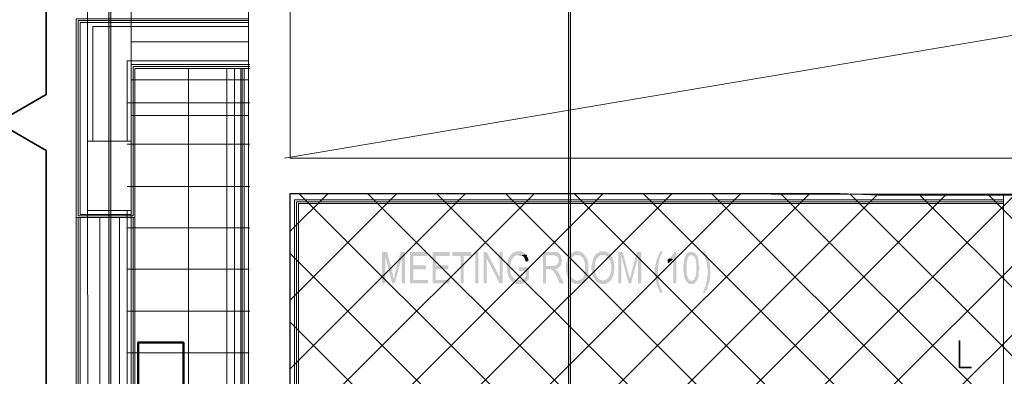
# Model space of a CAD drawing. Header units: millimetres. Extents: x 1.7 to 32.8, y 0.3 to 23.1.
# Tile 38 of 106: x 7.6 to 10.2, y 14.2 to 15.1. Entities that reach past the tile are written whole.
import ezdxf

# ---------------------------------------------------------------- set-up
doc = ezdxf.new("R2010")
doc.units = ezdxf.units.MM
doc.layers.add('PDF_Geometry', color=9, linetype='Continuous', true_color=0x808080)
doc.layers.add('PDF_Solid Fills', color=9, linetype='Continuous', true_color=0x808080)

msp = doc.modelspace()

# ---------------------------------------------------------------- hatches: boundary and pattern name
h = msp.add_hatch()
h.set_pattern_fill('ANSI37', color=256, scale=0.04)
h.paths.add_polyline_path([(8.2908, 12.9696), (8.2908, 14.6762), (14.5656, 14.6712), (14.5656, 12.9696)])
at = {"layer": 'PDF_Solid Fills', "transparency": 33554559}
for points in [[(8.544, 14.5229), (8.5307, 14.5229), (8.5307, 14.4412), (8.5391, 14.4412), (8.5391, 14.5112)], [(8.544, 14.5229), (8.5391, 14.5112), (8.5573, 14.4412), (8.5607, 14.4529), (8.5607, 14.4579), (8.5591, 14.4595), (8.5591, 14.4645)], [(8.5907, 14.5229), (8.579, 14.5229), (8.5641, 14.4662), (8.5641, 14.4595), (8.5625, 14.4579), (8.5625, 14.4545), (8.5607, 14.4529), (8.5573, 14.4412), (8.5641, 14.4412), (8.5824, 14.5095)], [(8.6492, 14.5229), (8.6041, 14.5229), (8.6041, 14.4412), (8.6508, 14.4412), (8.6508, 14.4495), (8.6124, 14.4495), (8.6124, 14.4779), (8.6458, 14.4779), (8.6458, 14.4879), (8.6124, 14.4879), (8.6124, 14.5129), (8.6492, 14.5129)], [(8.7074, 14.5229), (8.6625, 14.5229), (8.6625, 14.4412), (8.7074, 14.4412), (8.7074, 14.4495), (8.6709, 14.4495), (8.6709, 14.4779), (8.704, 14.4779), (8.704, 14.4879), (8.6709, 14.4879), (8.6709, 14.5129), (8.7074, 14.5129)], [(8.7641, 14.5229), (8.7142, 14.5229), (8.7142, 14.5129), (8.7359, 14.5129), (8.7359, 14.4412), (8.744, 14.4412), (8.744, 14.5129), (8.7641, 14.5129)], [(8.804, 14.5229), (8.7957, 14.5229), (8.7957, 14.4412), (8.804, 14.4412), (8.804, 14.5062)], [(8.8875, 14.5245), (8.8808, 14.5245), (8.8792, 14.5229), (8.8758, 14.5229), (8.874, 14.5212), (8.8724, 14.5212), (8.8708, 14.5195), (8.8708, 14.5195), (8.869, 14.5179), (8.8675, 14.5162), (8.8675, 14.5145), (8.8659, 14.5129), (8.8641, 14.5112), (8.8641, 14.5095), (8.8625, 14.5079), (8.8607, 14.5062), (8.8607, 14.5045), (8.8607, 14.5045), (8.8591, 14.5012), (8.8591, 14.4979), (8.8575, 14.4945), (8.8575, 14.4679), (8.8591, 14.4662), (8.8591, 14.4629), (8.8607, 14.4612), (8.8607, 14.4579), (8.8625, 14.4562), (8.8625, 14.4545), (8.8641, 14.4529), (8.8659, 14.4512), (8.8659, 14.4495), (8.8675, 14.4479), (8.8875, 14.4495), (8.8808, 14.4495), (8.8792, 14.4512), (8.8774, 14.4512), (8.8758, 14.4529), (8.8758, 14.4545), (8.874, 14.4545), (8.8724, 14.4562), (8.8708, 14.4579), (8.8708, 14.4595), (8.869, 14.4612), (8.8675, 14.4629), (8.8675, 14.4679), (8.8659, 14.4695), (8.8659, 14.4829), (8.8659, 14.4929), (8.8675, 14.4945), (8.8675, 14.4995), (8.8675, 14.4995), (8.869, 14.5012), (8.869, 14.5029), (8.8708, 14.5045), (8.8724, 14.5062), (8.8724, 14.5079), (8.874, 14.5095), (8.8758, 14.5112), (8.8758, 14.5112), (8.8774, 14.5129), (8.8792, 14.5129), (8.8808, 14.5145), (8.8875, 14.5145), (8.9074, 14.5162), (8.9058, 14.5162), (8.904, 14.5179), (8.904, 14.5195), (8.9024, 14.5212), (8.8991, 14.5212), (8.8975, 14.5229), (8.8975, 14.5229), (8.8957, 14.5245), (8.8891, 14.5245)], [(8.9774, 14.5229), (8.9507, 14.5229), (8.9507, 14.4412), (8.9591, 14.4412), (8.9591, 14.4779), (8.9841, 14.4779), (8.9857, 14.4795), (8.9891, 14.4795), (8.9907, 14.4812), (8.9925, 14.4829), (8.9941, 14.4829), (8.9941, 14.4845), (8.9957, 14.4862), (8.9591, 14.4862), (8.9591, 14.5145), (8.9792, 14.5145), (8.9957, 14.5162), (8.9941, 14.5179), (8.9941, 14.5195), (8.9925, 14.5195), (8.9907, 14.5212), (8.9891, 14.5212), (8.9875, 14.5229), (8.9808, 14.5229)], [(9.0408, 14.5245), (9.0324, 14.5245), (9.0309, 14.5229), (9.0291, 14.5229), (9.0275, 14.5212), (9.0275, 14.5212), (9.0257, 14.5195), (9.0241, 14.5195), (9.0225, 14.5179), (9.0207, 14.5162), (9.0408, 14.5145), (9.0473, 14.5145), (9.0491, 14.5129), (9.0491, 14.5129), (9.0507, 14.5112), (9.0525, 14.5095), (9.0541, 14.5079), (9.0557, 14.5079), (9.0557, 14.5062), (9.0575, 14.5029), (9.0575, 14.5012), (9.0591, 14.4995), (9.0591, 14.4962), (9.0607, 14.4929), (9.0607, 14.4695), (9.0591, 14.4679), (9.0591, 14.4645), (9.0575, 14.4629), (9.0575, 14.4595), (9.0557, 14.4595), (9.0557, 14.4562), (9.0541, 14.4545), (9.0525, 14.4545), (9.0507, 14.4529), (9.0491, 14.4512), (9.0491, 14.4512), (9.0473, 14.4495), (9.0442, 14.4495), (9.0424, 14.4479), (9.0408, 14.4479), (9.0591, 14.4479), (9.0607, 14.4495), (9.0625, 14.4512), (9.0625, 14.4529), (9.064, 14.4545), (9.0659, 14.4579), (9.0659, 14.4595), (9.0659, 14.4595), (9.0674, 14.4612), (9.0674, 14.4662), (9.069, 14.4679), (9.069, 14.4962), (9.0674, 14.4979), (9.0674, 14.5012), (9.0659, 14.5045), (9.0659, 14.5062), (9.064, 14.5079), (9.0625, 14.5095), (9.0625, 14.5112), (9.0607, 14.5129), (9.0591, 14.5145), (9.0591, 14.5162), (9.0575, 14.5179), (9.0557, 14.5195), (9.0557, 14.5195), (9.0541, 14.5212), (9.0525, 14.5212), (9.0507, 14.5229), (9.0491, 14.5229), (9.0473, 14.5245), (9.0424, 14.5245)], [(9.1074, 14.5245), (9.1008, 14.5245), (9.099, 14.5229), (9.0974, 14.5229), (9.0959, 14.5212), (9.0941, 14.5212), (9.0925, 14.5195), (9.0907, 14.5195), (9.0891, 14.5179), (9.0891, 14.5162), (9.1074, 14.5145), (9.1142, 14.5145), (9.1157, 14.5129), (9.1175, 14.5129), (9.1191, 14.5112), (9.1191, 14.5095), (9.1207, 14.5079), (9.1225, 14.5079), (9.1241, 14.5062), (9.1241, 14.5029), (9.1257, 14.5012), (9.1257, 14.4995), (9.1275, 14.4979), (9.1275, 14.4912), (9.129, 14.4895), (9.129, 14.4745), (9.1275, 14.4729), (9.1275, 14.4662), (9.1257, 14.4645), (9.1257, 14.4629), (9.1241, 14.4595), (9.1241, 14.4595), (9.1225, 14.4579), (9.1225, 14.4562), (9.1207, 14.4545), (9.1207, 14.4545), (9.1191, 14.4529), (9.1175, 14.4512), (9.1157, 14.4512), (9.1142, 14.4495), (9.1108, 14.4495), (9.1092, 14.4479), (9.1074, 14.4479), (9.1275, 14.4479), (9.129, 14.4495), (9.129, 14.4512), (9.1309, 14.4529), (9.1309, 14.4545), (9.1324, 14.4579), (9.134, 14.4595), (9.134, 14.4629), (9.1358, 14.4662), (9.1358, 14.4729), (9.1374, 14.4745), (9.1374, 14.4895), (9.1358, 14.4912), (9.1358, 14.4979), (9.134, 14.4995), (9.134, 14.5045), (9.134, 14.5045), (9.1324, 14.5062), (9.1324, 14.5079), (9.1309, 14.5095), (9.129, 14.5112), (9.129, 14.5129), (9.1275, 14.5145), (9.1257, 14.5162), (9.1241, 14.5179), (9.1225, 14.5195), (9.1225, 14.5195), (9.1207, 14.5212), (9.1191, 14.5212), (9.1175, 14.5229), (9.1157, 14.5229), (9.1142, 14.5245), (9.1092, 14.5245)], [(9.1591, 14.5229), (9.1473, 14.5229), (9.1473, 14.4412), (9.1557, 14.4412), (9.1557, 14.5112)], [(9.1591, 14.5229), (9.1557, 14.5112), (9.1742, 14.4412), (9.1773, 14.4529), (9.1773, 14.4545), (9.1758, 14.4579), (9.1758, 14.4612), (9.1742, 14.4645)], [(9.2074, 14.5229), (9.1959, 14.5229), (9.1807, 14.4662), (9.1807, 14.4629), (9.1792, 14.4595), (9.1792, 14.4562), (9.1773, 14.4545), (9.1773, 14.4529), (9.1742, 14.4412), (9.1807, 14.4412), (9.199, 14.5095)], [(9.2624, 14.5245), (9.2575, 14.5245), (9.2557, 14.5229), (9.2557, 14.5195), (9.2541, 14.5179), (9.2525, 14.5162), (9.2525, 14.5145), (9.2507, 14.5129), (9.2507, 14.5095), (9.2491, 14.5079), (9.2491, 14.5062), (9.2473, 14.5045), (9.2473, 14.4995), (9.2457, 14.4979), (9.2457, 14.4962), (9.2457, 14.4929), (9.2442, 14.4912), (9.2442, 14.4845), (9.2424, 14.4829), (9.2424, 14.4595), (9.2442, 14.4562), (9.2442, 14.4495), (9.2457, 14.4479), (9.2457, 14.4429), (9.2473, 14.4412), (9.2473, 14.4379), (9.2491, 14.4362), (9.2491, 14.4329), (9.2507, 14.4312), (9.2507, 14.4295), (9.2525, 14.4279), (9.2525, 14.4245), (9.2541, 14.4229), (9.2541, 14.4212), (9.2557, 14.4196), (9.2557, 14.4179), (9.2575, 14.4162), (9.2624, 14.4162), (9.2624, 14.4196), (9.2609, 14.4212), (9.2609, 14.4229), (9.2591, 14.4245), (9.2591, 14.4279), (9.2575, 14.4295), (9.2575, 14.4312), (9.2557, 14.4345), (9.2557, 14.4362), (9.2541, 14.4379), (9.2541, 14.4429), (9.2525, 14.4445), (9.2525, 14.4529), (9.2507, 14.4545), (9.2507, 14.4712), (9.2507, 14.4879), (9.2525, 14.4895), (9.2525, 14.4979), (9.2541, 14.4995), (9.2541, 14.5029), (9.2557, 14.5062), (9.2557, 14.5079), (9.2557, 14.5079), (9.2575, 14.5095), (9.2575, 14.5129), (9.2591, 14.5145), (9.2591, 14.5162), (9.2609, 14.5195), (9.2624, 14.5212)], [(9.299, 14.5229), (9.294, 14.5229), (9.2925, 14.5212), (9.2925, 14.5195), (9.2906, 14.5179), (9.2891, 14.5162), (9.2875, 14.5145), (9.2875, 14.5129), (9.2857, 14.5112), (9.2841, 14.5095), (9.2825, 14.5079), (9.2825, 14.5079), (9.2807, 14.5062), (9.2906, 14.5045), (9.2906, 14.4412), (9.299, 14.4412)], [(9.3374, 14.5229), (9.3324, 14.5229), (9.3308, 14.5212), (9.329, 14.5212), (9.3274, 14.5195), (9.3274, 14.5195), (9.3259, 14.5179), (9.3259, 14.5162), (9.3241, 14.5145), (9.3423, 14.5145), (9.3423, 14.5129), (9.3441, 14.5112), (9.3457, 14.5112), (9.3475, 14.5079), (9.3475, 14.5062), (9.3475, 14.5062), (9.3491, 14.5045), (9.3491, 14.4962), (9.3507, 14.4929), (9.3507, 14.4812), (9.3507, 14.4695), (9.3491, 14.4662), (9.3491, 14.4579), (9.3475, 14.4562), (9.3475, 14.4545), (9.3457, 14.4529), (9.3457, 14.4512), (9.3441, 14.4495), (9.3423, 14.4495), (9.3408, 14.4479), (9.3374, 14.4479), (9.3241, 14.4462), (9.3259, 14.4445), (9.3274, 14.4445), (9.329, 14.4429), (9.329, 14.4412), (9.3308, 14.4412), (9.3324, 14.4395), (9.3441, 14.4395), (9.3457, 14.4412), (9.3475, 14.4412), (9.3475, 14.4429), (9.3491, 14.4445), (9.3491, 14.4445), (9.3507, 14.4462), (9.3525, 14.4479), (9.3525, 14.4495), (9.3541, 14.4512), (9.3541, 14.4529), (9.3557, 14.4562), (9.3557, 14.4579), (9.3557, 14.4579), (9.3575, 14.4595), (9.3575, 14.4762), (9.359, 14.4779), (9.359, 14.4862), (9.3575, 14.4879), (9.3575, 14.5012), (9.3557, 14.5029), (9.3557, 14.5079), (9.3541, 14.5095), (9.3541, 14.5112), (9.3525, 14.5129), (9.3525, 14.5145), (9.3507, 14.5162), (9.3491, 14.5179), (9.3491, 14.5195), (9.3475, 14.5212), (9.3457, 14.5212), (9.3441, 14.5229), (9.3408, 14.5229)], [(9.3724, 14.5245), (9.3674, 14.5245), (9.3692, 14.5212), (9.3708, 14.5179), (9.3708, 14.5162), (9.3724, 14.5145), (9.3724, 14.5129), (9.3742, 14.5112), (9.3742, 14.5062), (9.3757, 14.5045), (9.3757, 14.5029), (9.3773, 14.5012), (9.3773, 14.4945), (9.3791, 14.4912), (9.3791, 14.4812), (9.3807, 14.4795), (9.3807, 14.4612), (9.3791, 14.4595), (9.3791, 14.4479), (9.3773, 14.4462), (9.3773, 14.4429), (9.3757, 14.4395), (9.3757, 14.4362), (9.3742, 14.4329), (9.3742, 14.4312), (9.3724, 14.4295), (9.3724, 14.4262), (9.3708, 14.4245), (9.3708, 14.4229), (9.3692, 14.4212), (9.3692, 14.4179), (9.3674, 14.4162), (9.3742, 14.4162), (9.3742, 14.4196), (9.3757, 14.4212), (9.3757, 14.4229), (9.3773, 14.4245), (9.3791, 14.4262), (9.3791, 14.4279), (9.3807, 14.4295), (9.3807, 14.4329), (9.3825, 14.4345), (9.3825, 14.4395), (9.3841, 14.4412), (9.3841, 14.4429), (9.3857, 14.4462), (9.3857, 14.4529), (9.3875, 14.4545), (9.3875, 14.4712), (9.3875, 14.4879), (9.3857, 14.4895), (9.3857, 14.4962), (9.3841, 14.4962), (9.3841, 14.5012), (9.3825, 14.5029), (9.3825, 14.5062), (9.3807, 14.5079), (9.3807, 14.5112), (9.3791, 14.5129), (9.3791, 14.5145), (9.3773, 14.5162), (9.3757, 14.5179), (9.3757, 14.5212), (9.3742, 14.5229)], [(8.9074, 14.5162), (8.8875, 14.5145), (8.8957, 14.5145), (8.8957, 14.5129), (8.8975, 14.5129), (8.8991, 14.5112), (8.9009, 14.5095), (8.9009, 14.5095), (8.9024, 14.5079), (8.9024, 14.5062), (8.904, 14.5045), (8.904, 14.5029), (8.9058, 14.4995), (8.9058, 14.4979), (8.9142, 14.4995), (8.9124, 14.5012), (8.9124, 14.5062), (8.9108, 14.5079), (8.9108, 14.5095), (8.9092, 14.5112), (8.9092, 14.5145)], [(8.9957, 14.5162), (8.9792, 14.5145), (8.9808, 14.5145), (8.9823, 14.5129), (8.9857, 14.5129), (8.9875, 14.5112), (8.9891, 14.5095), (8.9891, 14.5095), (8.9907, 14.5079), (8.9907, 14.5029), (8.9925, 14.5012), (8.9925, 14.4995), (8.9907, 14.4979), (8.9907, 14.4929), (8.9891, 14.4929), (8.9875, 14.4912), (8.9875, 14.4895), (8.9857, 14.4879), (8.9823, 14.4879), (8.9808, 14.4862), (8.9591, 14.4862), (8.9957, 14.4862), (8.9975, 14.4879), (8.9975, 14.4895), (8.999, 14.4912), (8.999, 14.4962), (9.0008, 14.4979), (9.0008, 14.5029), (8.999, 14.5045), (8.999, 14.5112), (8.9975, 14.5129), (8.9975, 14.5145)], [(9.0207, 14.5162), (9.0207, 14.5145), (9.0191, 14.5129), (9.0173, 14.5129), (9.0173, 14.5112), (9.0157, 14.5095), (9.0157, 14.5079), (9.0142, 14.5062), (9.0142, 14.5012), (9.0124, 14.4995), (9.0124, 14.4962), (9.0108, 14.4929), (9.0108, 14.4712), (9.0124, 14.4695), (9.0124, 14.4645), (9.0142, 14.4629), (9.0142, 14.4595), (9.0142, 14.4595), (9.0157, 14.4579), (9.0157, 14.4562), (9.0173, 14.4545), (9.0173, 14.4529), (9.0191, 14.4512), (9.0207, 14.4495), (9.0225, 14.4479), (9.0225, 14.4462), (9.0241, 14.4445), (9.0257, 14.4445), (9.0275, 14.4429), (9.0291, 14.4429), (9.0291, 14.4412), (9.0309, 14.4412), (9.0324, 14.4395), (9.0473, 14.4395), (9.0491, 14.4412), (9.0507, 14.4412), (9.0525, 14.4429), (9.0541, 14.4429), (9.0557, 14.4445), (9.0557, 14.4445), (9.0575, 14.4462), (9.0591, 14.4462), (9.0591, 14.4479), (9.0374, 14.4479), (9.0358, 14.4495), (9.0324, 14.4495), (9.0324, 14.4512), (9.0309, 14.4512), (9.0291, 14.4529), (9.0275, 14.4545), (9.0257, 14.4562), (9.0257, 14.4579), (9.0241, 14.4579), (9.0241, 14.4595), (9.0225, 14.4612), (9.0225, 14.4629), (9.0207, 14.4645), (9.0207, 14.4679), (9.0191, 14.4712), (9.0191, 14.4929), (9.0207, 14.4945), (9.0207, 14.4995), (9.0225, 14.5012), (9.0225, 14.5029), (9.0241, 14.5045), (9.0241, 14.5062), (9.0257, 14.5079), (9.0257, 14.5079), (9.0275, 14.5095), (9.0291, 14.5112), (9.0309, 14.5129), (9.0324, 14.5129), (9.034, 14.5145), (9.0408, 14.5145)], [(9.0891, 14.5162), (9.0875, 14.5145), (9.0857, 14.5129), (9.0857, 14.5129), (9.0841, 14.5112), (9.0841, 14.5095), (9.0823, 14.5079), (9.0823, 14.5062), (9.0807, 14.5029), (9.0807, 14.4995), (9.0792, 14.4979), (9.0792, 14.4912), (9.0774, 14.4879), (9.0774, 14.4762), (9.0792, 14.4729), (9.0792, 14.4662), (9.0807, 14.4645), (9.0807, 14.4595), (9.0807, 14.4595), (9.0823, 14.4579), (9.0841, 14.4562), (9.0841, 14.4545), (9.0857, 14.4529), (9.0857, 14.4512), (9.0875, 14.4495), (9.0891, 14.4479), (9.0907, 14.4462), (9.0925, 14.4445), (9.0925, 14.4445), (9.0941, 14.4429), (9.0959, 14.4429), (9.0974, 14.4412), (9.099, 14.4412), (9.1008, 14.4395), (9.1142, 14.4395), (9.1157, 14.4412), (9.1175, 14.4412), (9.1191, 14.4429), (9.1207, 14.4429), (9.1225, 14.4445), (9.1225, 14.4445), (9.1241, 14.4462), (9.1257, 14.4462), (9.1275, 14.4479), (9.1058, 14.4479), (9.104, 14.4495), (9.1008, 14.4495), (9.099, 14.4512), (9.0974, 14.4512), (9.0959, 14.4529), (9.0941, 14.4545), (9.0941, 14.4562), (9.0925, 14.4579), (9.0925, 14.4579), (9.0907, 14.4595), (9.0907, 14.4612), (9.0891, 14.4629), (9.0891, 14.4645), (9.0875, 14.4662), (9.0875, 14.4729), (9.0857, 14.4762), (9.0857, 14.4862), (9.0875, 14.4879), (9.0875, 14.4979), (9.0891, 14.4995), (9.0891, 14.5012), (9.0907, 14.5029), (9.0907, 14.5045), (9.0925, 14.5062), (9.0925, 14.5079), (9.0941, 14.5079), (9.0959, 14.5095), (9.0959, 14.5112), (9.0974, 14.5129), (9.099, 14.5129), (9.1008, 14.5145), (9.1074, 14.5145)], [(9.2807, 14.5062), (9.2791, 14.5045), (9.2773, 14.5045), (9.2758, 14.5029), (9.2758, 14.4929), (9.2758, 14.4929), (9.2773, 14.4945), (9.2791, 14.4945), (9.2807, 14.4962), (9.2825, 14.4962), (9.2841, 14.4979), (9.2841, 14.4979), (9.2857, 14.4995), (9.2875, 14.5012), (9.2891, 14.5029), (9.2891, 14.5045), (9.2906, 14.5045)], [(9.3241, 14.5145), (9.3241, 14.5129), (9.3225, 14.5112), (9.3207, 14.5095), (9.3207, 14.5045), (9.3207, 14.5045), (9.3191, 14.5029), (9.3191, 14.4945), (9.3175, 14.4912), (9.3175, 14.4712), (9.3191, 14.4695), (9.3191, 14.4595), (9.3207, 14.4579), (9.3207, 14.4545), (9.3225, 14.4529), (9.3225, 14.4495), (9.3241, 14.4479), (9.3241, 14.4462), (9.3374, 14.4479), (9.334, 14.4479), (9.3324, 14.4495), (9.3324, 14.4512), (9.3308, 14.4529), (9.329, 14.4545), (9.329, 14.4562), (9.3274, 14.4579), (9.3274, 14.4629), (9.3259, 14.4645), (9.3259, 14.4962), (9.3274, 14.4995), (9.3274, 14.5045), (9.329, 14.5062), (9.329, 14.5095), (9.3308, 14.5112), (9.3324, 14.5129), (9.3324, 14.5129), (9.334, 14.5145), (9.3374, 14.5145)], [(8.9142, 14.4829), (8.8875, 14.4829), (8.8875, 14.4729), (8.9058, 14.4729), (8.9058, 14.4579), (8.9058, 14.4579), (8.904, 14.4562), (8.904, 14.4545), (8.9024, 14.4545), (8.9009, 14.4529), (8.8991, 14.4512), (8.8957, 14.4512), (8.8941, 14.4495), (8.8875, 14.4495), (8.8675, 14.4479), (8.869, 14.4462), (8.8708, 14.4462), (8.8724, 14.4445), (8.8724, 14.4445), (8.874, 14.4429), (8.8758, 14.4429), (8.8774, 14.4412), (8.8792, 14.4412), (8.8808, 14.4395), (8.8957, 14.4395), (8.8975, 14.4412), (8.9009, 14.4412), (8.9024, 14.4429), (8.904, 14.4429), (8.9058, 14.4445), (8.9074, 14.4462), (8.9092, 14.4462), (8.9092, 14.4479), (8.9108, 14.4495), (8.9124, 14.4512), (8.9142, 14.4529)], [(8.9823, 14.4779), (8.9674, 14.4779), (8.9708, 14.4779), (8.9724, 14.4762), (8.9758, 14.4762), (8.9758, 14.4745), (8.9774, 14.4745), (8.9774, 14.4729), (8.9792, 14.4712), (8.9808, 14.4695), (8.9808, 14.4679), (8.9823, 14.4662), (8.9841, 14.4645), (8.9841, 14.4629), (8.9857, 14.4595), (8.9875, 14.4579), (8.9941, 14.4412), (9.0058, 14.4412), (8.9941, 14.4629), (8.9941, 14.4629), (8.9925, 14.4662), (8.9925, 14.4679), (8.9907, 14.4695), (8.9891, 14.4712), (8.9891, 14.4729), (8.9875, 14.4745), (8.9875, 14.4745), (8.9857, 14.4762), (8.9841, 14.4762)]]:
    msp.add_hatch(color=256, dxfattribs=at).paths.add_polyline_path(points)

# ---------------------------------------------------------------- linework, layer by layer
msp.add_lwpolyline([(8.2908, 12.9696), (8.2908, 14.6762), (14.5656, 14.6712), (14.5656, 12.9696), (8.2908, 12.9696)])
at = {"layer": 'PDF_Geometry', "lineweight": 5}
for points in [[(7.8225, 22.921), (7.8225, 22.8592), (7.8175, 22.8592), (7.8175, 22.921), (7.8175, 0.2783), (7.8225, 0.2783)], [(9.0225, 22.921), (9.0225, 22.8592), (9.0173, 22.8592), (9.0173, 22.921), (9.0173, 0.2783), (9.0225, 0.2783)]]:
    msp.add_lwpolyline(points, close=True, dxfattribs=at)
at = {"layer": 'PDF_Geometry', "color": 7, "lineweight": 35}
for points in [[(7.5275, 13.4612), (7.6541, 13.5346), (7.6541, 14.7879), (7.5275, 14.8612), (7.6541, 14.9345), (7.6541, 15.9711), (7.5275, 16.0595), (7.6541, 16.1328), (7.6541, 17.6244), (7.5275, 17.7128), (7.6541, 17.7878), (7.6541, 19.2777), (7.5275, 19.3661)], [(10.0375, 14.2912), (10.0375, 14.2212), (10.0691, 14.2212)]]:
    msp.add_lwpolyline(points, dxfattribs=at)
at = {"layer": 'PDF_Geometry', "lineweight": 18}
for points in [[(8.2908, 14.6762), (8.2908, 12.9696), (8.7307, 12.9696), (8.7307, 12.8713), (8.1824, 12.8713), (8.1824, 17.2778), (8.2908, 17.2778), (8.2908, 14.7679), (14.5656, 14.7679), (14.5656, 14.6712), (9.8258, 14.6712), (9.7258, 14.6762)], [(7.7624, 14.8129), (7.759, 17.0311), (7.8741, 17.0311), (7.8757, 15.8445), (7.8757, 14.8129)], [(8.1824, 15.1128), (7.7757, 15.1128), (7.7757, 14.8129), (7.8658, 14.8129), (7.8658, 15.0229), (8.1824, 15.0229)], [(8.1459, 13.2679), (8.1459, 15.0028), (8.1259, 15.0028), (8.1259, 13.2679)], [(7.8757, 14.6312), (7.8757, 14.8128), (7.7624, 14.8128), (7.7624, 14.6312)]]:
    msp.add_lwpolyline(points, close=True, dxfattribs=at)
for points in [[(8.2759, 14.7679), (14.5656, 15.8312)], [(8.1824, 15.1329), (7.7324, 15.1329), (7.7324, 14.6129), (7.7324, 13.3812), (7.8859, 13.3812), (7.8859, 14.6129)], [(8.1824, 15.1279), (7.7374, 15.1279), (7.7374, 14.6179), (7.8809, 14.6179), (7.8809, 15.0078), (8.1858, 15.0078)], [(8.1824, 15.1229), (7.7426, 15.1229), (7.7426, 14.6212), (7.8757, 14.6212), (7.8757, 15.0129), (8.1858, 15.0129)], [(8.1824, 15.0728), (7.8757, 15.0728)], [(8.1858, 15.0029), (7.8859, 15.0029), (7.8859, 14.6129), (7.7324, 14.6129)], [(8.0258, 13.3862), (8.0258, 13.5829), (8.0258, 15.0029)], [(8.1624, 12.8812), (8.1624, 15.0029)], [(8.1657, 12.8812), (8.1657, 15.0029)], [(8.1707, 12.8812), (8.1707, 15.0029)], [(8.1824, 14.9729), (7.8757, 14.9729)], [(7.8658, 14.9128), (8.1858, 14.9128)], [(8.1824, 14.8795), (7.8757, 14.8795)], [(7.8658, 14.8045), (8.1858, 14.8045)], [(7.8658, 14.6945), (8.1858, 14.6945)], [(7.5958, 12.5379), (7.7708, 12.5379), (7.7708, 12.8346), (8.839, 12.8346), (8.839, 12.9813), (8.3025, 12.9813), (8.3025, 14.6595), (10.1524, 14.6595)], [(7.5958, 12.5329), (7.7757, 12.5329), (7.7757, 12.8296), (8.8442, 12.8296), (8.8442, 12.9862), (8.3075, 12.9862), (8.3075, 14.6545), (10.1524, 14.6545)], [(8.8492, 12.8246), (8.8492, 12.9913), (8.3125, 12.9913), (8.3125, 14.6495), (10.1524, 14.6495)], [(10.1524, 12.9913), (10.1524, 14.6712)], [(7.7658, 12.8713), (7.7624, 14.6312), (7.8757, 14.6312), (7.8757, 12.9696), (8.1824, 12.9696)], [(7.8658, 14.6312), (7.8658, 13.3862), (8.184, 13.3862)], [(7.7374, 14.6129), (7.7374, 13.3862), (7.8809, 13.3862), (7.8809, 14.6129)], [(7.7426, 14.6129), (7.7426, 13.3912), (7.8757, 13.3912), (7.8757, 14.6129)], [(7.7942, 13.3912), (7.7942, 14.6129)], [(7.8457, 13.3912), (7.8457, 14.6129)], [(7.8658, 14.5862), (8.1858, 14.5862)], [(7.8658, 14.4779), (8.184, 14.4779)], [(7.8658, 14.3679), (8.1858, 14.3679)], [(7.8658, 14.2595), (8.184, 14.2595)]]:
    msp.add_lwpolyline(points, dxfattribs=at)
at = {"layer": 'PDF_Geometry', "color": 3, "lineweight": 50}
msp.add_lwpolyline([(8.0125, 13.6962), (8.0125, 14.2862), (7.8942, 14.2862), (7.8942, 13.6962)], close=True, dxfattribs=at)
at = {"layer": 'PDF_Solid Fills', "lineweight": 5, "transparency": 33554559}
for points in [[(7.8175, 0.2783), (7.8225, 0.2783), (7.8175, 22.921), (7.8225, 22.921)], [(9.0173, 0.2783), (9.0225, 0.2783), (9.0173, 22.921), (9.0225, 22.921)]]:
    msp.add_solid(points, dxfattribs=at)
at = {"layer": 'PDF_Solid Fills', "lineweight": 18, "transparency": 33554559}
for points in [[(8.5907, 14.5229), (8.5824, 14.5095), (8.5907, 14.4412), (8.5824, 14.4412)], [(8.7824, 14.4412), (8.7824, 14.5229), (8.774, 14.4412), (8.774, 14.5229)], [(8.804, 14.5229), (8.804, 14.5062), (8.8374, 14.4579), (8.8374, 14.4412)], [(8.8458, 14.5229), (8.8374, 14.5229), (8.8458, 14.4412), (8.8374, 14.4412)], [(9.2074, 14.5229), (9.199, 14.5095), (9.2074, 14.4412), (9.199, 14.4412)]]:
    msp.add_solid(points, dxfattribs=at)

doc.saveas('drawing.dxf')
